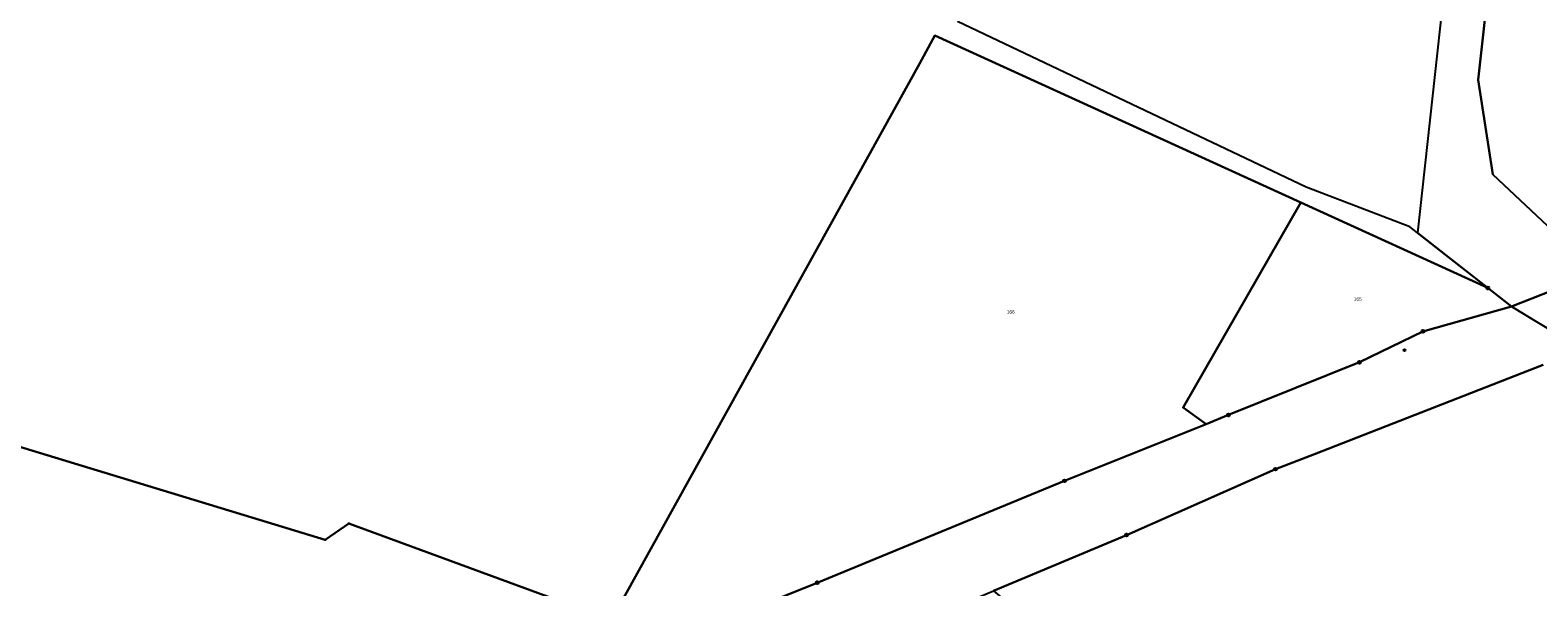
# Model space of a CAD drawing. Extents: x 2408905 to 4819478, y 5786105 to 11573663.
# Tile 37 of 39: x 2409767 to 2410029, y 5787236 to 5787333. Entities that reach past the tile are written whole.
import ezdxf

# ---------------------------------------------------------------- set-up
doc = ezdxf.new("R2010")
doc.units = 0
for name, color, linetype in [('K100-FLST_GRENZEN', 40, 'Continuous'), ('K105-FLST_NUMMERN', 40, 'Continuous'), ('K145-VERM_PKTE', 7, 'Continuous')]:
    doc.layers.add(name, color=color, linetype=linetype)
doc.styles.add('SIMPLEX', font='CONTINUOUS')

# ---------------------------------------------------------------- blocks, each defined once
blk = doc.blocks.new('128')
at = {"color": 250, "linetype": 'Continuous'}
blk.add_circle((0, 0), 0.5, dxfattribs=at)
blk = doc.blocks.new('251')
at = {"color": 40, "linetype": 'Continuous'}
blk.add_circle((0, 0), 0.175, dxfattribs=at)
blk = doc.blocks.new('GRENZSTEIN')
at = {"color": 7, "linetype": 'Continuous'}
blk.add_circle((0, 0), 0.75, dxfattribs=at)

msp = doc.modelspace()

# ---------------------------------------------------------------- linework, layer by layer
at = {"layer": 'K100-FLST_GRENZEN', "color": 250}
for points in [[(2409649.243, 5787370.594), (2409661.99, 5787284.573), (2409692.984, 5787279.155), (2409694.601, 5787282.017), (2409702.557, 5787279.593), (2409818.61, 5787244.22), (2409822.713, 5787247.107), (2409866.812, 5787230.883), (2409868.33, 5787230.325), (2409921.807, 5787327.035), (2409924.509, 5787331.921), (2409988.058, 5787302.885), (2410020.534, 5787288.034), (2410013.193, 5787293.79), (2410006.967, 5787298.671), (2409988.99, 5787305.577), (2409928.417, 5787334.369)], [(2410016.034, 5787368.072), (2410008.315, 5787297.615), (2410013.193, 5787293.79), (2410024.645, 5787284.811), (2410031.704, 5787287.6), (2410034.608, 5787284.618), (2410039.549, 5787287.29), (2410041.077, 5787288.116), (2410038.605, 5787290.524), (2410039.388, 5787290.844), (2410021.43, 5787307.789), (2410018.884, 5787324.204), (2410019.779, 5787332.595), (2410023.904, 5787371.266)], [(2410179.982, 5787345.198), (2410146.794, 5787331.594), (2410134.318, 5787326.442), (2410085.242, 5787306.375), (2410044.724, 5787290.027), (2410039.549, 5787287.29), (2410034.608, 5787284.618), (2410031.704, 5787287.6), (2410024.645, 5787284.811), (2410034.296, 5787278.978), (2410036.548, 5787277.617), (2410041.212, 5787279.781), (2410046.721, 5787282.337), (2410056.503, 5787286.345), (2410086.739, 5787298.732), (2410130.086, 5787315.52), (2410179.392, 5787335.098)], [(2410036.548, 5787277.617), (2410028.261, 5787282.626), (2410024.645, 5787284.811), (2410009.249, 5787280.495), (2409998.272, 5787275.113), (2409975.516, 5787265.955), (2409971.593, 5787264.375), (2409947.016, 5787254.496), (2409904.055, 5787236.779), (2409865.91, 5787221.422), (2409862.689, 5787220.125), (2409860.401, 5787219.034), (2409825.138, 5787202.216), (2409803.146, 5787190.1), (2409795.711, 5787185.267), (2409786.687, 5787179.402), (2409768.552, 5787166.649), (2409753.458, 5787155.012)], [(2409753.458, 5787155.012), (2409768.552, 5787166.649), (2409786.687, 5787179.402), (2409795.711, 5787185.267), (2409803.146, 5787190.1), (2409825.138, 5787202.216), (2409860.401, 5787219.034), (2409862.689, 5787220.125), (2409868.33, 5787230.325), (2409866.812, 5787230.883), (2409822.713, 5787247.107), (2409818.61, 5787244.22), (2409702.557, 5787279.593)], [(2409764.417, 5787154.041), (2409781.871, 5787167.123), (2409802.652, 5787179.747), (2409823.386, 5787190.475), (2409850.278, 5787201.352), (2409863.209, 5787206.464), (2409867.111, 5787208.006), (2409884.332, 5787214.813), (2409920.388, 5787229.35), (2409934.665, 5787235.35), (2409957.799, 5787245.073), (2409983.677, 5787256.525), (2409990.434, 5787259.16), (2410030.15, 5787274.647)], [(2410030.15, 5787274.647), (2409990.434, 5787259.16), (2409983.677, 5787256.525), (2409957.799, 5787245.073), (2409934.665, 5787235.35), (2410034.396, 5787152.102)]]:
    msp.add_lwpolyline(points, dxfattribs=at)
for points in [[(2410021.43, 5787307.789), (2410039.388, 5787290.844), (2410057.723, 5787298.354), (2410049.812, 5787309.292), (2410051.35, 5787322.377), (2410050.625, 5787362.751), (2410035.869, 5787367.454), (2410023.904, 5787371.266), (2410019.779, 5787332.595), (2410018.884, 5787324.204)], [(2409862.689, 5787220.125), (2409865.91, 5787221.422), (2409904.055, 5787236.779), (2409947.016, 5787254.496), (2409971.593, 5787264.375), (2409967.641, 5787267.23), (2409988.058, 5787302.885), (2409924.509, 5787331.921), (2409921.807, 5787327.035), (2409868.33, 5787230.325)], [(2409971.593, 5787264.375), (2409975.516, 5787265.955), (2409998.272, 5787275.113), (2410009.249, 5787280.495), (2410024.645, 5787284.811), (2410020.534, 5787288.034), (2409988.058, 5787302.885), (2409967.641, 5787267.23)]]:
    msp.add_lwpolyline(points, close=True, dxfattribs=at)

# ---------------------------------------------------------------- block references
at = {"layer": 'K100-FLST_GRENZEN', "color": 250, "xscale": 0.333, "yscale": 0.333}
for name, p in [('GRENZSTEIN', (2410020.534, 5787288.034)), ('251', (2410024.645, 5787284.811)), ('GRENZSTEIN', (2410009.249, 5787280.495)), ('GRENZSTEIN', (2409998.272, 5787275.113)), ('251', (2409967.641, 5787267.23)), ('GRENZSTEIN', (2409975.516, 5787265.955)), ('251', (2409971.593, 5787264.375)), ('GRENZSTEIN', (2409983.677, 5787256.525)), ('GRENZSTEIN', (2409947.016, 5787254.496)), ('251', (2409822.713, 5787247.107)), ('GRENZSTEIN', (2409957.799, 5787245.073)), ('251', (2409818.61, 5787244.22)), ('GRENZSTEIN', (2409904.055, 5787236.779))]:
    msp.add_blockref(name, p, dxfattribs=at)
at = {"layer": 'K145-VERM_PKTE', "color": 250, "xscale": 0.333, "yscale": 0.333}
msp.add_blockref('128', (2410006.079, 5787277.214), dxfattribs=at)

# ---------------------------------------------------------------- texts
at = {"layer": 'K105-FLST_NUMMERN', "color": 250, "linetype": 'Continuous', "style": 'SIMPLEX'}
for s, p in [('166', (2409936.99, 5787283.586, 50.009)), ('165', (2409997.247, 5787285.807, 50.009))]:
    msp.add_text(s, height=0.6, dxfattribs=at).set_placement(p)

doc.saveas('drawing.dxf')
